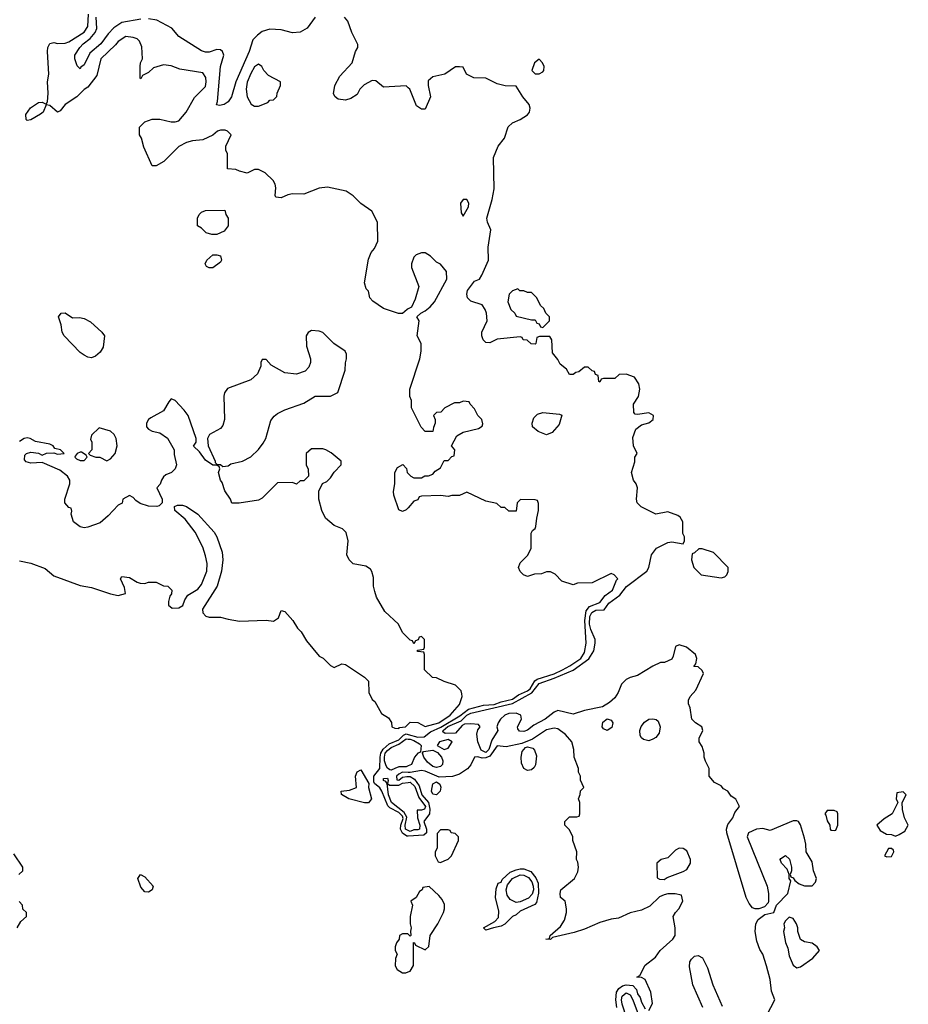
# Model space of a CAD drawing. Header units: inches. Extents: x 2792272 to 2951639, y 860504 to 1033803.
# Tile 153 of 209: x 2917951 to 2922638, y 923666 to 928857. Entities that reach past the tile are written whole.
import ezdxf

# ---------------------------------------------------------------- set-up
doc = ezdxf.new("R2010")
doc.units = ezdxf.units.IN
doc.header["$MEASUREMENT"] = 0
doc.layers.add('C9912', color=7, linetype='Continuous')
doc.layers.add('C9922', color=7, linetype='Continuous')

msp = doc.modelspace()

# ---------------------------------------------------------------- linework, layer by layer
at = {"layer": 'C9912', "color": 4}
for points, elevation in [([(2920000, 927333), (2919994, 927330), (2919970, 927308), (2919948.4, 927308.4), (2919870, 927335.3), (2919813.2, 927373.2), (2919798, 927390), (2919790, 927426), (2919779, 927439), (2919769, 927470), (2919790, 927594), (2919804, 927630), (2919822, 927650), (2919839, 927690), (2919838, 927790), (2919808.4, 927848.4), (2919750, 927888.7), (2919709.3, 927929.3), (2919672.9, 927952.9), (2919573.6, 927973.6), (2919530, 927969.2), (2919450, 927937.2), (2919390, 927939), (2919365.4, 927934.6), (2919330, 927918), (2919302, 927922), (2919298, 927930), (2919302, 927970), (2919298, 927990), (2919288, 928010), (2919246, 928050), (2919210, 928068), (2919190, 928068), (2919150, 928048), (2919110, 928058), (2919090, 928068), (2919046, 928070), (2919046, 928150), (2919038, 928170), (2919038, 928190), (2919066, 928250), (2919046, 928270), (2919034.6, 928274.6), (2919010, 928275.3), (2918994, 928270), (2918970, 928248), (2918916.9, 928223.1), (2918862, 928218), (2918830.9, 928209.1), (2918790, 928188), (2918710.9, 928109.1), (2918670, 928086), (2918650, 928086), (2918605.6, 928185.6), (2918592.9, 928232.9), (2918582, 928250), (2918582, 928290), (2918610, 928318), (2918650, 928332), (2918690, 928332), (2918750, 928318), (2918770, 928318), (2918790, 928324.7), (2918829, 928370), (2918872.9, 928447.1), (2918930, 928504.7), (2918934.5, 928530), (2918932, 928552), (2918916, 928576), (2918795.5, 928595.5), (2918750, 928613.2), (2918710, 928619), (2918656.9, 928603.1), (2918630, 928578), (2918598, 928562), (2918590, 928546), (2918586, 928550), (2918586, 928610), (2918588, 928630), (2918598, 928650), (2918594.6, 928714.6), (2918583.1, 928743.1), (2918570, 928755.3), (2918550, 928764), (2918510, 928768.7), (2918470, 928742), (2918456.3, 928723.7), (2918378.8, 928650), (2918358, 928562), (2918310, 928502), (2918290.9, 928489.1), (2918251.3, 928450), (2918191.3, 928410), (2918163.5, 928376.5), (2918150, 928369), (2918110, 928404), (2918090, 928408), (2918074, 928370), (2918060.9, 928359.1), (2918010, 928329.5), (2917990, 928325.2), (2917984, 928330), (2917983.3, 928356.7), (2918007.2, 928392.8), (2918050, 928420.7), (2918070, 928422.8), (2918090, 928412), (2918096.5, 928423.5), (2918100.7, 928470), (2918097.2, 928530), (2918104, 928570), (2918098, 928690), (2918099.3, 928710), (2918109.3, 928730.7), (2918130, 928736), (2918150, 928730.8), (2918190, 928734), (2918210, 928740.7), (2918290, 928790.4), (2918310, 928821), (2918313.6, 928886.4)], 8), ([(2918590, 928859.7), (2918490, 928843), (2918446.7, 928813.3), (2918417.8, 928782.2), (2918379.5, 928730), (2918320.3, 928679.7), (2918290, 928619), (2918273.7, 928606.3), (2918270, 928598), (2918254.6, 928614.6), (2918241.2, 928650), (2918241.2, 928670), (2918267.3, 928710), (2918285.1, 928730), (2918322.5, 928757.5), (2918348.3, 928790), (2918356.9, 928810), (2918353.6, 928870)], 4), ([(2919508.4, 928870), (2919467.8, 928812.2), (2919430, 928791.2), (2919390, 928787.1), (2919330, 928804), (2919270, 928806.9), (2919230, 928794.3), (2919204.2, 928775.8), (2919180.3, 928750), (2919160.9, 928690), (2919090.3, 928530), (2919067.7, 928450), (2919050, 928423.7), (2919029.4, 928409.4), (2919005.2, 928405.2), (2918988.9, 928408.9), (2918994, 928426), (2919009.8, 928610.2), (2919027.3, 928670), (2919020.9, 928690), (2919010, 928698.4), (2918990, 928699.7), (2918950, 928686.6), (2918930, 928686.6), (2918910, 928693), (2918790, 928767.8), (2918753.2, 928813.2), (2918674.6, 928854.6), (2918630, 928861.1)], 4), ([(2920000, 928498), (2919990, 928508), (2919870, 928502), (2919830, 928535.3), (2919810, 928536), (2919766.9, 928513.1), (2919744, 928490), (2919730, 928462), (2919698, 928442), (2919670, 928432.7), (2919630, 928437.2), (2919614, 928450), (2919606, 928466), (2919613.2, 928510), (2919640.1, 928559.9), (2919705.2, 928630), (2919722, 928690), (2919734, 928710), (2919733.6, 928726.4), (2919702, 928790), (2919681.2, 928850), (2919664, 928870)], 4), ([(2920000, 925596), (2919970, 925626), (2919948, 925670), (2919876.4, 925736.4), (2919833.6, 925813.6), (2919823.2, 925843.2), (2919817.2, 925870), (2919817.2, 925917.2), (2919808.9, 925948.9), (2919800.4, 925960.4), (2919776.4, 925976.4), (2919710, 925988.7), (2919688.9, 926008.9), (2919676.4, 926036.4), (2919684, 926110), (2919673.6, 926153.6), (2919653.6, 926173.6), (2919608.7, 926190), (2919564, 926230), (2919544, 926270), (2919529, 926330), (2919528.4, 926371.6), (2919548.7, 926411.3), (2919570, 926422), (2919590, 926442), (2919608.9, 926471.1), (2919646, 926510), (2919646, 926530), (2919593.6, 926573.6), (2919566, 926590), (2919550, 926594), (2919490, 926594), (2919462, 926570), (2919462, 926510), (2919472.7, 926487.3), (2919474, 926450), (2919450, 926426), (2919430, 926426), (2919410, 926408), (2919390, 926418), (2919310, 926415.3), (2919230, 926335.3), (2919210, 926324), (2919108, 926308), (2919070, 926308), (2919062, 926330), (2919032.5, 926372.5), (2919018, 926418), (2919009.2, 926430), (2918999, 926470), (2919006, 926490), (2919002, 926502), (2918988, 926508), (2918970, 926508.7), (2918930, 926535.3), (2918899.3, 926579.3), (2918868, 926608), (2918882, 926630), (2918881.2, 926650), (2918839.3, 926770), (2918818.4, 926798.4), (2918770, 926849), (2918750, 926858), (2918736.9, 926843.1), (2918710, 926795.3), (2918642, 926758), (2918631, 926750), (2918618.8, 926730), (2918618.8, 926710), (2918630, 926698.8), (2918650, 926687.3), (2918690, 926678.8), (2918730.6, 926650.6), (2918764.7, 926590), (2918765.4, 926565.4), (2918778, 926510), (2918770.7, 926489.3), (2918752, 926470), (2918722, 926458), (2918710, 926448), (2918698, 926430), (2918691.6, 926408.4), (2918674, 926390), (2918702, 926330), (2918702, 926310), (2918686, 926294), (2918674, 926290), (2918630, 926292.7), (2918586.8, 926306.8), (2918562.7, 926322.7), (2918550, 926338), (2918530, 926348), (2918494, 926330), (2918491.1, 926308.9), (2918470, 926298), (2918418, 926242), (2918375.3, 926204.7), (2918310, 926182), (2918290, 926179), (2918270, 926184), (2918235.3, 926210), (2918222, 926250), (2918226, 926266), (2918222, 926282), (2918210, 926286), (2918188.7, 926310), (2918188.7, 926330), (2918215.3, 926410), (2918215.3, 926430), (2918202, 926450), (2918162.9, 926482.9), (2918070, 926522), (2918010, 926519), (2917985.6, 926525.6), (2917976.4, 926536.4), (2917978, 926562), (2917986, 926570), (2918010, 926578), (2918050, 926572), (2918070, 926562), (2918091.6, 926571.6), (2918130, 926574), (2918150, 926566), (2918186, 926570), (2918166, 926590), (2918136.4, 926596.4), (2918128, 926610), (2918110, 926619), (2918033.2, 926633.2), (2918006, 926650), (2917990, 926653.2), (2917974, 926650), (2917950, 926634)], 12), ([(2920000, 926284.4), (2919990, 926273.2), (2919970, 926264), (2919950, 926274), (2919923.7, 926350), (2919922.7, 926370), (2919929, 926410), (2919928.7, 926470), (2919943.1, 926496.9), (2919971.6, 926511.6), (2919991.6, 926491.6), (2919994, 926470), (2920000, 926464)], 8), ([(2917950, 926004), (2918010, 925992.4), (2918084.4, 925964.4), (2918130, 925926), (2918270, 925874), (2918330, 925863), (2918430, 925830.8), (2918470, 925821), (2918508, 925832), (2918504, 925864), (2918482, 925910), (2918490, 925922), (2918530, 925916), (2918570, 925891.3), (2918586.4, 925886.4), (2918610, 925884.7), (2918630, 925891), (2918670, 925891), (2918710, 925872), (2918731.6, 925871.6), (2918754, 925850), (2918752, 925830), (2918742.8, 925817.2), (2918734.8, 925790), (2918734.8, 925770), (2918754.4, 925754.4), (2918790, 925757.3), (2918811.8, 925768.2), (2918822, 925798), (2918837.2, 925822.8), (2918890, 925854.8), (2918910, 925878.8), (2918937.6, 925950), (2918939.6, 925990), (2918931.3, 926031.3), (2918916.9, 926076.9), (2918875.6, 926155.6), (2918824.1, 926224.1), (2918768.7, 926270), (2918768, 926290), (2918783.1, 926296.9), (2918810, 926298), (2918830, 926291.3), (2918890.6, 926250.6), (2918976.1, 926156.1), (2918990.4, 926130.4), (2919019.1, 926050), (2919021.6, 926010), (2919014.9, 925950), (2918992.7, 925870), (2918914.8, 925750), (2918916, 925730), (2918933.4, 925713.4), (2918950, 925707.3), (2919010, 925707.3), (2919050, 925696), (2919110, 925686.8), (2919250, 925691.3), (2919290, 925686), (2919315.5, 925704.5), (2919330, 925742), (2919350, 925738), (2919390.8, 925690), (2919416, 925650), (2919436, 925630), (2919463.4, 925583.4), (2919530, 925501), (2919550.6, 925490.6), (2919590, 925452), (2919610, 925442), (2919650, 925462), (2919670, 925458), (2919770, 925391), (2919791.3, 925370), (2919792, 925310), (2919810, 925274), (2919823.6, 925263.6), (2919859.6, 925199.6), (2919896.9, 925176.9), (2919911.6, 925151.6), (2919914, 925130), (2919930, 925122), (2919950, 925121), (2919954.5, 925125.5), (2919986, 925130), (2920000, 925144)], 12), ([(2920000, 924553.7), (2919993.4, 924553.4), (2919969.3, 924569.3), (2919959, 924590), (2919960.5, 924610), (2919973.4, 924646.6), (2919970, 924657.8), (2919950, 924678.5), (2919902.7, 924702.7), (2919893.3, 924713.3), (2919861.1, 924790), (2919850, 924807.3), (2919822, 924830), (2919819, 924839), (2919819.3, 924870), (2919850.9, 924910), (2919852.5, 924970), (2919856.4, 924990), (2919868, 925012), (2919900.4, 925039.6), (2919950, 925060.8), (2919975, 925085), (2919990, 925091.5), (2920000, 925088.6)], 8), ([(2920000, 924923), (2919990, 924918.9), (2919950, 924918.3), (2919930, 924909.8), (2919910, 924900.9), (2919902.5, 924902.5), (2919890, 924911.1), (2919883.1, 924923.1), (2919874.1, 924950), (2919874.1, 924970), (2919878.5, 924990), (2919890, 925004.4), (2919910, 925020.8), (2919950, 925037), (2919990, 925065.3), (2920000, 925065)], 4), ([(2920000, 924582.8), (2919986.2, 924590), (2919984.7, 924610), (2919993.5, 924653.5), (2919978.4, 924678.4), (2919912.5, 924730), (2919896.1, 924770), (2919889.7, 924829.7), (2919881.5, 924841.5), (2919870, 924845.6), (2919870, 924856.3), (2919890, 924859.1), (2919893.9, 924846.1), (2919890.4, 924830.4), (2919901.8, 924821.8), (2919950, 924822.2), (2919970, 924831.9), (2920000, 924836.4)], 4), ([(2920000, 924889.2), (2919970, 924890.6), (2919950, 924879.6), (2919938, 924870), (2919940.7, 924850), (2919950, 924848.1), (2919970, 924864.6), (2919992.4, 924867.6), (2920000, 924867.6)], 8), ([(2917946, 924350), (2917968, 924370), (2917968, 924390), (2917920.2, 924460.2)], 12), ([(2917938, 924070), (2917956.4, 924103.6), (2917986, 924130), (2917986, 924150), (2917967.3, 924167.3), (2917966, 924190), (2917948.4, 924208.4)], 12), ([(2920000, 924036), (2919998, 924038), (2919970, 924038), (2919954, 924030), (2919952, 924010), (2919938, 923990), (2919932, 923970), (2919932, 923950), (2919942, 923930), (2919932.7, 923907.3), (2919932, 923870), (2919942, 923850), (2919970, 923832), (2919987.3, 923832.7), (2920000, 923837.9)], 12)]:
    msp.add_lwpolyline(points, dxfattribs=dict(at, elevation=elevation))
for points, elevation in [([(2919210, 928622), (2919190, 928608.7), (2919170, 928574), (2919150, 928528), (2919145.5, 928490), (2919150.9, 928450.9), (2919171.6, 928411.6), (2919190, 928402), (2919210, 928402), (2919259, 928421), (2919270, 928432), (2919290, 928434), (2919307.3, 928452.7), (2919308, 928470), (2919326, 928510), (2919326, 928530), (2919263.1, 928563.1), (2919238, 928590), (2919228, 928610)], 8), ([(2918964.7, 927724.7), (2918934, 927734), (2918910, 927758), (2918888, 927770), (2918888, 927810), (2918898, 927830), (2918910, 927842), (2918931.6, 927851.6), (2919032.7, 927852.7), (2919038, 927830), (2919050.7, 927810.7), (2919050.6, 927770), (2919030, 927742.7), (2918990, 927725.2)], 8), ([(2918950, 927548.7), (2918936.4, 927556.4), (2918928.7, 927570), (2918938, 927590), (2918970, 927618), (2918990, 927618), (2919010, 927611.3), (2919016, 927590), (2919010, 927578), (2918970, 927549)], 8), ([(2918230, 927286), (2918266.4, 927286.4), (2918290, 927281), (2918323.5, 927263.5), (2918384.7, 927210), (2918398, 927190), (2918390.8, 927130), (2918375.2, 927104.8), (2918350, 927084), (2918330, 927075.3), (2918310, 927078), (2918290, 927088.7), (2918270, 927102), (2918185.2, 927190), (2918174, 927210), (2918169, 927249), (2918155.3, 927290), (2918169.4, 927310.6), (2918190.8, 927310.8)], 8), ([(2919490, 927218), (2919471.6, 927208.4), (2919462, 927190), (2919463.6, 927136.4), (2919484.7, 927070), (2919484.7, 927050), (2919475.3, 927024.7), (2919456, 927004), (2919410, 926989.2), (2919350, 926995.3), (2919276.4, 927036.4), (2919250, 927066), (2919230, 927066), (2919222, 927050), (2919222, 927030), (2919204.7, 926990), (2919170, 926958), (2919047.3, 926912.7), (2919031, 926890), (2919027.1, 926872.9), (2919031, 926750), (2919022, 926718), (2919010, 926702), (2918952, 926670), (2918942, 926650), (2918944.7, 926610), (2918982, 926530), (2918982, 926522), (2918992.7, 926512.7), (2919010, 926512), (2919022, 926502), (2919050, 926504.7), (2919065.2, 926514.8), (2919126, 926530), (2919170, 926552), (2919210, 926592), (2919235.5, 926624.5), (2919249, 926650), (2919275.5, 926744.5), (2919292.5, 926767.5), (2919310, 926781), (2919350, 926801), (2919450, 926836), (2919510, 926872), (2919590, 926872), (2919628.4, 926891.6), (2919668, 927010), (2919668.4, 927048.4), (2919675.3, 927070), (2919674.6, 927094.6), (2919668, 927110), (2919608, 927150), (2919550, 927208), (2919530, 927215.3)], 12), ([(2918370, 926706), (2918330, 926666), (2918324.7, 926644.7), (2918331.3, 926631.3), (2918331.3, 926588.7), (2918314, 926570), (2918322, 926562), (2918351.6, 926551.6), (2918374, 926550), (2918410, 926532), (2918430, 926542), (2918454, 926570), (2918464, 926610), (2918459, 926650), (2918448.7, 926670), (2918430, 926688.7)], 12), ([(2918270, 926578), (2918254, 926570), (2918243.6, 926556.4), (2918242, 926550), (2918250, 926542), (2918270, 926534), (2918290, 926534), (2918306, 926550), (2918302, 926562), (2918276.4, 926576.4)], 12), ([(2919790, 924729), (2919769.1, 924729.1), (2919686, 924750), (2919647.3, 924772.7), (2919646, 924790), (2919690, 924796), (2919728, 924810), (2919722.7, 924870), (2919730, 924891.3), (2919750, 924902), (2919792, 924830), (2919791.3, 924810), (2919806, 924750)], 8), ([(2918630, 924257.2), (2918610, 924259), (2918590, 924284), (2918574, 924330), (2918588, 924350), (2918610, 924338), (2918654.8, 924290), (2918650, 924269.2)], 8)]:
    msp.add_lwpolyline(points, close=True, dxfattribs=dict(at, elevation=elevation))
at = {"layer": 'C9922', "color": 4}
for points, elevation in [([(2920690, 928648.7), (2920666, 928630), (2920651.3, 928590), (2920670, 928571.3), (2920690, 928571.3), (2920710, 928582), (2920715.3, 928590), (2920717.2, 928610), (2920708.7, 928630)], 4), ([(2920290, 927908.7), (2920276, 927890), (2920279.6, 927839.6), (2920290, 927822), (2920317.2, 927870), (2920319, 927890), (2920308.4, 927908.4)], 8), ([(2920578, 927438), (2920550, 927428), (2920532, 927410), (2920524.7, 927370), (2920542, 927330), (2920562, 927310), (2920570, 927294), (2920650, 927274), (2920670, 927274), (2920678, 927258), (2920690, 927254), (2920698, 927238), (2920710, 927234), (2920746, 927270), (2920746, 927290), (2920726, 927310), (2920714.6, 927334.6), (2920698, 927350), (2920678, 927390), (2920650, 927418), (2920630, 927418), (2920610, 927428), (2920588.4, 927428.4)], 4), ([(2920730, 926668), (2920685.6, 926685.6), (2920655.3, 926710), (2920654, 926730), (2920662.7, 926757.3), (2920682.7, 926777.3), (2920710, 926786.8), (2920798, 926778), (2920810, 926772), (2920796.8, 926723.2), (2920758.8, 926681.2)], 4), ([(2921550, 926068), (2921532.7, 926067.3), (2921510, 926046), (2921498, 926042), (2921494, 926010), (2921506, 925970), (2921546, 925930), (2921650, 925914), (2921670, 925920.7), (2921681.2, 925930), (2921688, 925948), (2921688, 925970), (2921610, 926048.7)], 4), ([(2921050, 925109.8), (2921030, 925118), (2921023.1, 925130), (2921026.4, 925153.6), (2921050, 925171.7), (2921070, 925164.4), (2921078.5, 925150), (2921074.2, 925125.8)], 4), ([(2921270, 925055.3), (2921241.6, 925061.6), (2921230.7, 925070.7), (2921224.2, 925084.2), (2921222.2, 925110), (2921228.9, 925131.1), (2921246.3, 925153.7), (2921270, 925169.1), (2921290, 925172.2), (2921307.7, 925167.7), (2921318.9, 925158.9), (2921329, 925130), (2921324, 925096), (2921306.3, 925073.7), (2921290, 925063.5)], 4), ([(2920210, 925061.7), (2920165.3, 925050), (2920152.7, 925030), (2920190, 925010.4), (2920210, 925017.3), (2920232, 925050)], 8), ([(2920150, 924914.6), (2920130, 924920.8), (2920102.4, 924942.4), (2920081.7, 924970), (2920075.6, 924990), (2920081.5, 924998.5), (2920130, 925006), (2920154.3, 924994.3), (2920175, 924970), (2920182.6, 924950), (2920180.3, 924930), (2920170, 924919.7)], 4), ([(2920630, 924899.4), (2920610, 924909.8), (2920597.1, 924937.1), (2920595.9, 924970), (2920601.1, 924998.9), (2920619.1, 925020.9), (2920630, 925024.6), (2920656.9, 925016.9), (2920666.1, 925006.1), (2920676.3, 924976.3), (2920671.4, 924928.6), (2920664.5, 924915.5), (2920650, 924902.8)], 8), ([(2920150, 924771.2), (2920130, 924774.3), (2920123.4, 924790), (2920130, 924828.2), (2920150, 924838.8), (2920166.4, 924826.4), (2920171.8, 924811.8), (2920168.8, 924790)], 8), ([(2922610, 924786), (2922578, 924782), (2922574, 924750), (2922582, 924730), (2922552, 924670), (2922510, 924644), (2922472, 924610), (2922490, 924582), (2922523.6, 924563.6), (2922550, 924562), (2922570, 924552), (2922590, 924562), (2922620.4, 924579.6), (2922638, 924610), (2922618, 924650), (2922607.3, 924692.7), (2922606, 924730), (2922626, 924770)], 4), ([(2922210, 924688), (2922198, 924670), (2922203.5, 924663.5), (2922210, 924634), (2922224.7, 924610), (2922226, 924590), (2922230, 924584.7), (2922250, 924582), (2922255.3, 924584.7), (2922266, 924610), (2922266, 924670), (2922262, 924682), (2922247.3, 924687.3)], 4), ([(2920210, 924586), (2920170, 924586), (2920152.7, 924567.3), (2920152, 924490), (2920142, 924470), (2920142, 924450), (2920158, 924418), (2920170, 924414), (2920190, 924422), (2920210, 924432), (2920228, 924450), (2920266, 924530), (2920266, 924550), (2920247.3, 924567.3), (2920226, 924570), (2920222, 924582)], 12), ([(2921430, 924489), (2921410, 924479), (2921370, 924438), (2921334, 924430), (2921312, 924410), (2921312.7, 924332.7), (2921325.4, 924325.4), (2921350, 924324.7), (2921365.2, 924334.8), (2921450, 924366), (2921470, 924378), (2921488.7, 924410), (2921488.7, 924430), (2921470, 924475.3), (2921450, 924488.7)], 8), ([(2922550, 924488), (2922532.7, 924487.3), (2922512, 924450), (2922524.5, 924444.5), (2922550, 924444.9), (2922562, 924470), (2922559, 924479)], 4), ([(2920410, 924058), (2920398, 924070), (2920457.2, 924102.8), (2920475.5, 924124.5), (2920478, 924158), (2920461.2, 924230), (2920464.7, 924275.3), (2920474.6, 924305.4), (2920490, 924311), (2920496.1, 924323.9), (2920537.5, 924362.5), (2920570, 924375.5), (2920590, 924381.3), (2920610, 924380.4), (2920646.4, 924366.4), (2920673.8, 924333.8), (2920685.5, 924305.5), (2920687.7, 924252.3), (2920677.5, 924202.5), (2920668.2, 924191.8), (2920590, 924158), (2920570, 924138), (2920550, 924128.7), (2920510, 924089), (2920490, 924079), (2920450, 924069)], 8), ([(2920570, 924203.7), (2920538.3, 924218.3), (2920522.1, 924242.1), (2920517.5, 924270), (2920523.9, 924296.1), (2920549.9, 924330.1), (2920590, 924348.2), (2920610, 924346.8), (2920634.3, 924334.3), (2920651.9, 924311.9), (2920659.5, 924290), (2920660.1, 924270), (2920653.3, 924246.7), (2920634, 924226), (2920590, 924206.9)], 4), ([(2922010, 924126), (2921990, 924106), (2921982, 924090), (2921984.7, 924070), (2921978.8, 924050), (2921990, 923992), (2922003, 923963), (2922010, 923922), (2922030, 923872), (2922050, 923858), (2922070, 923864.7), (2922134, 923910), (2922168.7, 923950), (2922158, 923970), (2922130, 923988.7), (2922090, 923995.3), (2922070, 924008), (2922055.3, 924050), (2922055.3, 924070), (2922048, 924090), (2922030, 924118)], 4)]:
    msp.add_lwpolyline(points, close=True, dxfattribs=dict(at, elevation=elevation))
for points, elevation in [([(2921891.1, 923610), (2921933.3, 923690), (2921916.6, 923736.6), (2921910, 923798), (2921890, 923868.7), (2921870.8, 923930), (2921855, 923955), (2921838.8, 923998.8), (2921829.6, 924050.4), (2921833.7, 924090), (2921846.5, 924113.5), (2921880.8, 924139.2), (2921928, 924150), (2921942, 924190), (2922002, 924250), (2922018, 924318), (2922008.7, 924330), (2922008.7, 924350), (2921999, 924379), (2921968.7, 924410), (2921962, 924430), (2921964.7, 924435.3), (2921990, 924451.3), (2922010.9, 924430.9), (2922022, 924390), (2922022, 924370), (2922014, 924350), (2922018, 924338), (2922030, 924334), (2922039.6, 924319.6), (2922062, 924302), (2922090, 924291), (2922130, 924291.3), (2922148.7, 924310), (2922154, 924330), (2922137.2, 924370), (2922130, 924418), (2922099.3, 924470), (2922097.6, 924510), (2922090, 924542), (2922070, 924613.2), (2922058, 924630), (2922050, 924634.3), (2922030, 924633.5), (2921910, 924582), (2921870, 924592.8), (2921837.3, 924590), (2921794.9, 924570), (2921788, 924550), (2921892.7, 924290), (2921900.9, 924250), (2921900.4, 924210), (2921898.3, 924201.7), (2921879.3, 924180.7), (2921850, 924169.4), (2921830, 924169.5), (2921815.4, 924175.4), (2921798, 924198), (2921783.1, 924230), (2921680.6, 924570), (2921679, 924590), (2921685.4, 924614.6), (2921711.5, 924650), (2921722.5, 924677.5), (2921748, 924710), (2921728.4, 924748.4), (2921703.1, 924763.1), (2921686, 924790), (2921663.1, 924803.1), (2921650, 924818), (2921616.4, 924836.4), (2921588, 924870), (2921588, 924910), (2921568.9, 924948.9), (2921562, 924970), (2921562, 924990), (2921550, 925026), (2921535.3, 925050), (2921535.3, 925070), (2921554, 925110), (2921549.1, 925129.1), (2921515.3, 925150), (2921495.3, 925170), (2921488, 925230), (2921478, 925250), (2921478, 925270), (2921488, 925290), (2921518, 925322), (2921558, 925410), (2921550, 925426), (2921530, 925446), (2921507.3, 925447.3), (2921518, 925462), (2921522, 925490), (2921515.3, 925510), (2921468.7, 925550), (2921430, 925560.9), (2921410, 925552.7), (2921398, 925502), (2921390, 925486), (2921351.1, 925468.9), (2921330, 925468), (2921290, 925448.7), (2921210, 925399.3), (2921170, 925389.5), (2921150, 925379.6), (2921125.8, 925354.2), (2921107.2, 925310), (2921090, 925282), (2921062.6, 925257.4), (2921024.9, 925235.1), (2920930, 925214.7), (2920870, 925196.2), (2920790, 925216), (2920770, 925206.6), (2920723, 925170), (2920662.4, 925137.6), (2920630, 925112.3), (2920610, 925104.2), (2920587.2, 925107.2), (2920578, 925118), (2920576, 925130), (2920597, 925170), (2920593.3, 925190), (2920570, 925200.8), (2920530, 925199.5), (2920509.5, 925190.5), (2920486.5, 925170), (2920474.9, 925150), (2920466.8, 925130), (2920472, 925110), (2920441.4, 925058.6), (2920425.8, 925010), (2920410, 924993.5), (2920385.6, 925005.6), (2920366.8, 925050), (2920361.7, 925090), (2920367.2, 925112.8), (2920379.5, 925130), (2920370, 925140.9), (2920330, 925145.8), (2920296.7, 925143.3), (2920284.5, 925135.5), (2920250, 925095.3), (2920194.7, 925094.7), (2920183, 925103), (2920184, 925110), (2920208.7, 925131.3), (2920279.5, 925160.5), (2920309.2, 925190.8), (2920330, 925201.1), (2920550, 925252.3), (2920652, 925308), (2920690, 925357.7), (2920770, 925385.1), (2920870, 925428.8), (2920952.2, 925487.8), (2920978.9, 925530), (2920986.3, 925570), (2920986.3, 925590), (2920962.5, 925642.5), (2920956.9, 925670), (2920957.5, 925710), (2920968.2, 925731.8), (2920990, 925743.7), (2921034.4, 925745.6), (2921058.7, 925781.3), (2921116.2, 925823.8), (2921151.4, 925868.6), (2921258, 925950), (2921269.4, 925970), (2921283.7, 926036.3), (2921309.4, 926070.6), (2921370, 926101), (2921390, 926104.7), (2921450, 926094), (2921458, 926110), (2921458, 926130), (2921449, 926149), (2921448.7, 926210), (2921434.6, 926234.6), (2921423.1, 926243.1), (2921370, 926262), (2921306, 926250), (2921229, 926289), (2921208, 926310), (2921204, 926330), (2921208.7, 926390), (2921202, 926410), (2921188, 926430), (2921178, 926470), (2921194.6, 926525.4), (2921195.3, 926550), (2921208, 926570), (2921188.7, 926610), (2921184.7, 926655.3), (2921201.2, 926698.8), (2921230, 926721), (2921270, 926731), (2921292.7, 926750), (2921293.2, 926770), (2921270, 926784), (2921210, 926775.3), (2921198, 926778), (2921190, 926786), (2921189, 926830), (2921214, 926870), (2921222, 926910), (2921217.2, 926937.2), (2921192.9, 926972.9), (2921150, 926988), (2921112.7, 926987.3), (2921090, 926966), (2921030, 926966), (2921018, 926962), (2921010, 926946), (2921006, 926950), (2921002, 926982), (2920987.3, 926987.3), (2920982, 927002), (2920970, 927006), (2920950, 927026), (2920930, 927026), (2920899.6, 927000.4), (2920883.6, 926996.4), (2920870, 926986), (2920850, 926986), (2920834.6, 927014.6), (2920801.2, 927041.2), (2920790, 927066), (2920760.4, 927100.4), (2920758, 927170), (2920747.3, 927187.3), (2920692.7, 927187.3), (2920678, 927182), (2920674, 927150), (2920670, 927146), (2920648.7, 927148.7), (2920627.3, 927167.3), (2920606, 927170), (2920602, 927182), (2920590, 927186), (2920470, 927173.2), (2920430, 927154), (2920410, 927155.3), (2920395.3, 927170), (2920389.2, 927190), (2920389.2, 927210), (2920417.2, 927270), (2920413.2, 927310), (2920406, 927330), (2920390, 927353.2), (2920330, 927373.2), (2920313.2, 927390), (2920309.4, 927410), (2920313.2, 927430), (2920350, 927478), (2920375.3, 927490), (2920388.7, 927510), (2920422.7, 927590), (2920421.5, 927658.5), (2920435.3, 927750), (2920418, 927790), (2920415.3, 927810), (2920443.7, 927910), (2920453.8, 927966.2), (2920449.6, 928130.4), (2920475.1, 928190), (2920508.2, 928231.8), (2920528, 928292), (2920550, 928314), (2920590, 928330.8), (2920630, 928356), (2920639.3, 928370), (2920642.7, 928390), (2920637.2, 928410), (2920604, 928450), (2920570, 928506), (2920511, 928509), (2920470, 928519), (2920410, 928548.7), (2920346, 928550), (2920308, 928570), (2920290, 928606), (2920270, 928608), (2920250, 928608), (2920194, 928570), (2920130, 928555.3), (2920106, 928534), (2920104.7, 928510), (2920118, 928450), (2920090, 928386), (2920070, 928386), (2920043.1, 928403.1), (2920008, 928490), (2920000, 928498)], 4), ([(2920000, 926464), (2920014, 926450), (2920030, 926442), (2920070, 926442), (2920088.4, 926451.6), (2920107.3, 926452.7), (2920130, 926462), (2920143.1, 926476.9), (2920170, 926494), (2920190, 926534), (2920210, 926534), (2920230, 926554), (2920242, 926558), (2920246, 926590), (2920228, 926610), (2920256.4, 926663.6), (2920290, 926682), (2920370, 926702), (2920390, 926714), (2920393.6, 926726.4), (2920388, 926750), (2920368, 926770), (2920350, 926806), (2920326, 926830), (2920322, 926842), (2920290, 926846), (2920270, 926838), (2920243.6, 926836.4), (2920194, 926810), (2920171.6, 926788.4), (2920150, 926786), (2920134, 926770), (2920142, 926750), (2920142, 926730), (2920132.7, 926707.3), (2920130, 926686), (2920090, 926686), (2920068.4, 926708.4), (2920018, 926810), (2920018, 926850), (2920008.7, 926870), (2920009, 926910), (2920062, 927070), (2920068.7, 927110), (2920068, 927150), (2920048, 927190), (2920058, 927270), (2920046, 927290), (2920066, 927310), (2920090, 927322), (2920116.5, 927343.5), (2920139, 927370), (2920204, 927490), (2920202, 927530), (2920170, 927568), (2920150, 927578), (2920118, 927610), (2920090, 927628), (2920070, 927628), (2920042, 927618), (2920030, 927606), (2920018, 927570), (2920018, 927550), (2920056, 927450), (2920036.9, 927383.1), (2920018, 927342), (2920000, 927333)], 8), ([(2920000, 925088.6), (2920050, 925074.5), (2920083.4, 925076.6), (2920117.2, 925102.8), (2920172.7, 925127.3), (2920272.6, 925187.4), (2920317.3, 925222.7), (2920396.5, 925243.5), (2920452.7, 925247.3), (2920490, 925261.3), (2920550, 925275.3), (2920582.2, 925297.8), (2920630, 925319), (2920644.1, 925330), (2920668, 925372), (2920679.4, 925380.6), (2920770, 925409.5), (2920814, 925430), (2920853, 925450), (2920911, 925490), (2920930, 925521), (2920939.5, 925570), (2920932.2, 925690), (2920939, 925741), (2920955.7, 925764.3), (2921010, 925783.8), (2921039.3, 925820.7), (2921078, 925850), (2921098, 925902), (2921106, 925910), (2921086, 925930), (2921070, 925938), (2920970, 925888), (2920892.7, 925887.3), (2920870, 925878), (2920810, 925898), (2920774.6, 925934.6), (2920750, 925946), (2920730, 925946), (2920703.6, 925936.4), (2920665.4, 925934.6), (2920630, 925922), (2920608, 925930), (2920590, 925948), (2920582, 925970), (2920590, 925994), (2920628.4, 926031.6), (2920648, 926070), (2920648, 926150), (2920656.4, 926163.6), (2920670, 926174), (2920674, 926186), (2920678, 926230), (2920688, 926270), (2920687.3, 926307.3), (2920682, 926322), (2920670, 926326), (2920592.7, 926327.3), (2920574, 926310), (2920570, 926266), (2920530, 926266), (2920510, 926286), (2920490, 926286), (2920467.3, 926307.3), (2920410, 926318), (2920310, 926366), (2920270, 926348.7), (2920230, 926348.7), (2920210, 926344), (2920170, 926348.7), (2920070, 926346), (2920058, 926342), (2920050, 926326), (2920030, 926318), (2920000, 926284.4)], 8), ([(2920000, 925144), (2920010, 925154), (2920050, 925152), (2920090, 925131.3), (2920162, 925150), (2920220.7, 925190), (2920270, 925246.8), (2920284, 925290), (2920283.1, 925303.1), (2920279, 925319), (2920248.9, 925348.9), (2920188.9, 925368.9), (2920150, 925388), (2920128.7, 925388.7), (2920086, 925430), (2920086, 925510), (2920082, 925522), (2920050, 925526), (2920046, 925530), (2920050, 925534), (2920082, 925538), (2920086, 925550), (2920086, 925590), (2920070, 925606), (2920058, 925602), (2920052.7, 925587.3), (2920038, 925582), (2920030, 925566), (2920022, 925582), (2920010, 925586), (2920000, 925596)], 12), ([(2921270, 923634), (2921288, 923670), (2921279, 923730), (2921250, 923798), (2921230, 923808), (2921206, 923810), (2921222, 923818), (2921250, 923872), (2921304.7, 923915.3), (2921329, 923950), (2921395.3, 924010), (2921408.7, 924030), (2921408.7, 924070), (2921398, 924130), (2921409.1, 924150.9), (2921428, 924170), (2921448, 924210), (2921442, 924242), (2921408.4, 924248.4), (2921370, 924248.7), (2921350, 924244), (2921326.4, 924233.6), (2921275.3, 924184.7), (2921230, 924162), (2921170, 924148.7), (2921110, 924121.2), (2921070, 924116), (2921010, 924097.2), (2920930, 924062.7), (2920875.2, 924044.8), (2920762, 924018), (2920750, 924009), (2920726, 924010), (2920746, 924014), (2920748, 924030), (2920803.2, 924076.8), (2920825.2, 924110), (2920835.3, 924150), (2920835.3, 924170), (2920828, 924210), (2920804, 924230), (2920801.2, 924250), (2920805.2, 924270), (2920878, 924330), (2920894.6, 924365.4), (2920898, 924390), (2920895.3, 924415.3), (2920888, 924430), (2920888.7, 924470), (2920868, 924530), (2920868, 924550), (2920850, 924586), (2920826, 924610), (2920826, 924630), (2920850, 924654), (2920890, 924654), (2920902, 924658), (2920906, 924670), (2920906, 924730), (2920898, 924750), (2920907.3, 924772.7), (2920908.4, 924791.6), (2920926, 924810), (2920908.9, 924848.9), (2920908, 924870), (2920898, 924890), (2920898, 924910), (2920875.3, 924970), (2920873.2, 925010), (2920862.7, 925050), (2920830, 925089.2), (2920790, 925118), (2920770, 925122), (2920730, 925113), (2920656.2, 925063.8), (2920599.2, 925040.8), (2920516, 925024), (2920470, 925029.6), (2920430, 924974.8), (2920410, 924966), (2920390, 924964.1), (2920368.1, 924971.9), (2920350.4, 924969.6), (2920330.3, 924929.7), (2920312.8, 924907.2), (2920270, 924879.6), (2920233.4, 924866.6), (2920163.2, 924863.2), (2920090, 924894.7), (2920070, 924898.7), (2920010, 924888.7), (2920000, 924889.2)], 8), ([(2920000, 925065), (2920010, 925064.7), (2920030, 925057.9), (2920060.1, 925040.1), (2920068.2, 925030), (2920064.1, 924995.9), (2920050, 924989.7), (2920033.1, 924970), (2920016.9, 924930), (2920000, 924923)], 4), ([(2920000, 924867.6), (2920010, 924867.7), (2920034, 924854), (2920057.4, 924817.4), (2920072, 924770), (2920106.4, 924730), (2920114.7, 924694.7), (2920113.1, 924670), (2920083.2, 924630), (2920095.9, 924590), (2920095.9, 924570), (2920082.5, 924557.5), (2920000, 924553.7)], 8), ([(2920000, 924836.4), (2920010, 924837.9), (2920035, 924815), (2920056.8, 924756.8), (2920090.6, 924710), (2920085.5, 924694.5), (2920070, 924689.6), (2920047.4, 924690), (2920048.3, 924650), (2920061.3, 924610), (2920059.3, 924590), (2920050, 924586.2), (2920030, 924585.8), (2920010, 924577.5), (2920000, 924582.8)], 4), ([(2920000, 923837.9), (2920010, 923842), (2920028.4, 923871.6), (2920027.3, 923992.7), (2920034, 923990), (2920038, 923978), (2920090, 923954), (2920108, 923972), (2920116, 924030), (2920156, 924090), (2920186.6, 924150), (2920192.3, 924170), (2920191.8, 924191.8), (2920178.3, 924218.3), (2920160.7, 924240.7), (2920110, 924288), (2920078, 924282), (2920074, 924270), (2920059.6, 924260.4), (2920042, 924230), (2920014, 924210), (2920022, 924190), (2920010.9, 924129.1), (2920010.8, 924090), (2920016, 924070), (2920012, 924052), (2920014, 924030), (2920010, 924026), (2920000, 924036)], 12), ([(2921554.6, 923650), (2921502, 923770), (2921483.4, 923863.4), (2921486, 923890), (2921494.7, 923905.3), (2921510, 923919.6), (2921530, 923924.5), (2921551.6, 923911.6), (2921578.1, 923858.1), (2921607.7, 923770), (2921656.6, 923656.6)], 4), ([(2921101.1, 923650), (2921095.5, 923690), (2921098.9, 923730), (2921110.8, 923749.2), (2921130, 923763.8), (2921150, 923768.7), (2921184.9, 923764.9), (2921204.1, 923744.1), (2921210, 923721), (2921223, 923703), (2921230, 923678), (2921250, 923642)], 8), ([(2921179.9, 923510), (2921127.9, 923667.9), (2921125, 923690), (2921129.1, 923710), (2921150, 923726.5), (2921170, 923716.5), (2921185.1, 923690), (2921245, 923530)], 4)]:
    msp.add_lwpolyline(points, dxfattribs=dict(at, elevation=elevation))

doc.saveas('drawing.dxf')
